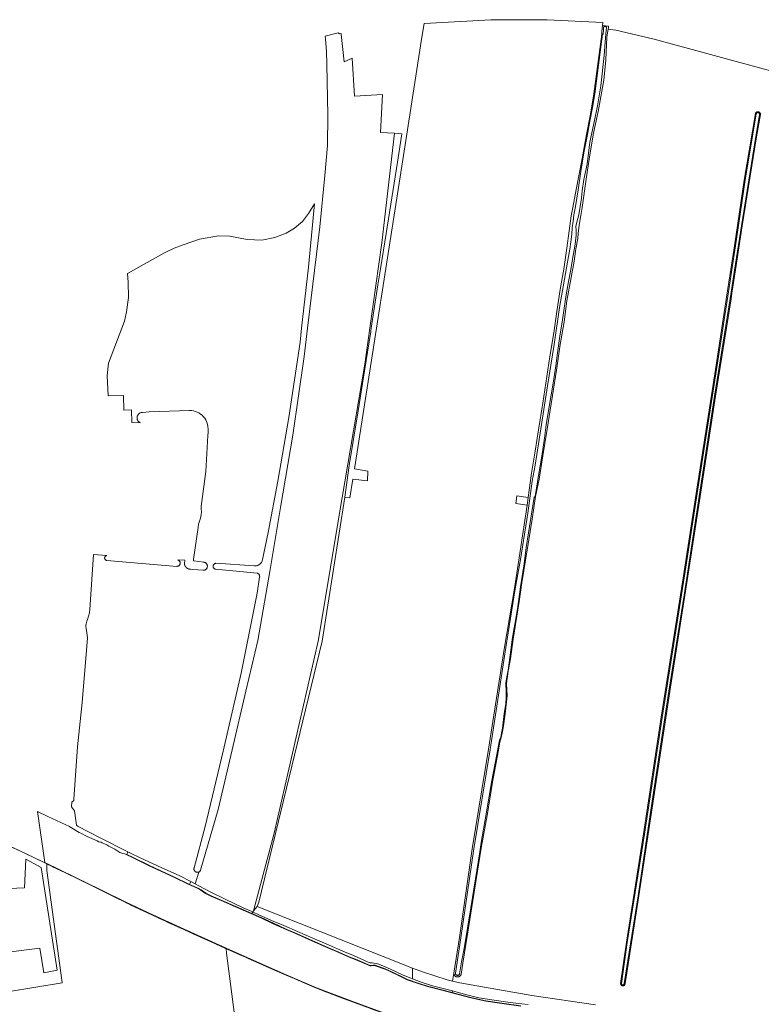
# Model space of a CAD drawing. Header units: metres. Extents: x 125158 to 132124, y 450612 to 454469.
# Tile 54 of 173: x 125792 to 126185, y 451642 to 452163. Entities that reach past the tile are written whole.
import ezdxf

# ---------------------------------------------------------------- set-up
doc = ezdxf.new("R2010")
doc.units = ezdxf.units.M
doc.linetypes.add('IE-TERREINAFSCHEIDING', pattern=[10, 8, -2])
for name, color, linetype, lineweight in [('B-XX-IE-TERREINAFSCHEIDING-G', 8, 'IE-TERREINAFSCHEIDING', 18), ('B-XX-IE-TERREINAFSCHEIDING-GV', 8, 'Continuous', 18), ('B-XX-OG-TERREIN_CULTUURSCHEIDING-GV', 8, 'Continuous', 18), ('B-XX-OG-WATER-GV', 8, 'Continuous', 18), ('B-XX-OG-WATER_SLOOT-GV', 8, 'Continuous', 18)]:
    doc.layers.add(name, color=color, linetype=linetype, lineweight=lineweight)

msp = doc.modelspace()

# ---------------------------------------------------------------- linework, layer by layer
at = {"layer": 'B-XX-IE-TERREINAFSCHEIDING-G'}
msp.add_lwpolyline([(125985.07, 451637.25), (125963.79, 451645.11), (125949.06, 451650.66), (125939.34, 451654.87), (125933.05, 451657.59), (125928.13, 451659.76), (125920.26, 451663.22), (125911.56, 451667.1), (125907.01, 451669.1), (125906.22, 451669.45), (125900.66, 451671.98), (125893.74, 451675.13), (125886.16, 451678.49), (125876.98, 451682.57), (125862.31, 451689.29), (125857.75, 451691.46), (125848.14, 451696.03), (125842.04, 451699.04), (125834.5, 451702.78), (125829.55, 451705.2), (125816.19, 451711.72), (125805.23, 451717.01), (125795.12, 451721.92), (125783.73, 451727.25)], dxfattribs=at)
at = {"layer": 'B-XX-IE-TERREINAFSCHEIDING-GV'}
for points in [[(126057.35, 451641.43), (126047.27, 451642.8), (126038.77, 451644.09), (126030.86, 451645.74), (126024.11, 451647.57), (126020.95, 451648.38), (126015.49, 451649.77), (126007.95, 451651.75), (126003.5, 451653.18), (125997.25, 451655.37), (125994.06, 451656.82), (125987.14, 451660.27), (125985.46, 451660.96), (125980.16, 451662.82), (125979.21, 451662.84), (125978.09, 451662.77), (125977.54, 451662.77), (125969.69, 451666.01), (125966.49, 451667.23), (125960.95, 451669.8), (125953.96, 451672.78), (125946.77, 451675.98), (125937.73, 451680.07), (125933.08, 451682), (125926.3, 451685.04), (125919.79, 451688.06), (125914.96, 451690.18), (125906.38, 451693.95), (125898.69, 451697.38), (125893.31, 451699.52), (125890.46, 451701.03), (125887.97, 451702.76), (125886.87, 451703.44), (125881.8, 451705.64), (125881.17, 451705.92), (125874, 451709.4), (125866.71, 451712.84), (125860.32, 451715.9), (125851.72, 451720.14), (125848.77, 451721.54), (125848.69, 451721.36), (125851.64, 451719.96), (125860.24, 451715.72), (125866.63, 451712.66), (125873.91, 451709.22), (125881.09, 451705.73), (125886.78, 451703.26), (125887.86, 451702.59), (125890.36, 451700.85), (125893.22, 451699.34), (125898.62, 451697.19), (125906.29, 451693.77), (125919.71, 451687.88), (125926.22, 451684.86), (125933.01, 451681.81), (125937.65, 451679.89), (125946.68, 451675.8), (125953.88, 451672.6), (125960.87, 451669.62), (125966.42, 451667.05), (125969.61, 451665.83), (125977.5, 451662.57), (125978.1, 451662.57), (125979.21, 451662.64), (125980.12, 451662.62), (125985.39, 451660.77), (125987.06, 451660.09), (125993.98, 451656.64), (125997.18, 451655.18), (126003.43, 451652.99), (126007.9, 451651.56), (126015.44, 451649.58), (126024.06, 451647.38), (126030.82, 451645.55), (126038.73, 451643.89), (126047.24, 451642.6), (126057.32, 451641.23)], [(125985.12, 451637.46), (125967.9, 451643.79), (125949.12, 451650.88), (125933.12, 451657.8), (125920.36, 451663.42), (125904.82, 451670.32), (125893.82, 451675.32), (125877.05, 451682.78), (125862.39, 451689.49), (125848.22, 451696.23), (125834.53, 451703), (125821.17, 451709.54), (125805.31, 451717.18), (125805.23, 451717.01), (125806.32, 451716.49), (125816.19, 451711.72), (125829.55, 451705.2), (125834.5, 451702.78), (125842.04, 451699.04), (125848.14, 451696.03), (125857.75, 451691.46), (125862.31, 451689.29), (125876.98, 451682.57), (125886.16, 451678.49), (125893.74, 451675.13), (125900.66, 451671.98), (125901.25, 451671.71), (125906.22, 451669.45), (125907.01, 451669.1), (125911.56, 451667.1), (125920.26, 451663.22), (125928.13, 451659.76), (125933.05, 451657.59), (125939.34, 451654.87), (125949.06, 451650.66), (125963.79, 451645.11), (125985.07, 451637.25)]]:
    msp.add_lwpolyline(points, dxfattribs=at)
at = {"layer": 'B-XX-OG-TERREIN_CULTUURSCHEIDING-GV'}
for points in [[(126100.73, 452161.95), (126071.2, 452163.37), (126041.43, 452163.37), (126006.34, 452161.38), (126006.1, 452161.36), (126004.91, 452154.07), (125996.91, 452102.77), (125969.27, 451925.71), (125976.32, 451924.41), (125976.17, 451919.32), (125968.4, 451920.15), (125966.86, 451910.26), (125964.05, 451910.61), (125952.18, 451834.34), (125918.52, 451696.32), (125917.62, 451693.93), (125984.39, 451667.48), (126000, 451661.26), (126005.25, 451659.29), (126018.38, 451655.16), (126021.08, 451654.46), (126021.79, 451658.71), (126024.76, 451677.48), (126031.62, 451724.52), (126040.22, 451777.17), (126048.58, 451831.27), (126053.91, 451862.21), (126060.7, 451906.4), (126060.7, 451906.41), (126054.69, 451907.29), (126055.15, 451911.3), (126061.25, 451910.46), (126062.99, 451923.32), (126064.94, 451934.94), (126066.75, 451946.29), (126069.01, 451960.39), (126071.05, 451974.46), (126072.74, 451985.1), (126074.7, 451997.67), (126076.38, 452008.87), (126078.15, 452020.56), (126080.1, 452031.4), (126081.71, 452042.4), (126082.95, 452051.56), (126084.02, 452059.57), (126084.89, 452063.89), (126086.67, 452073.49), (126089.42, 452088.04), (126092.14, 452102.59), (126094.12, 452113.38), (126096, 452124.18), (126099.82, 452153.06), (126099.99, 452154.16), (126100.42, 452159.17), (126100.54, 452160.1)], [(125961.38, 452155.82), (125960.57, 452156.34), (125953.73, 452154.59), (125953.83, 452153.15), (125954.33, 452146.42), (125954.67, 452139.83), (125955.2, 452112.9), (125954.88, 452096.85), (125953.58, 452080.86), (125950.93, 452053.78), (125946.32, 452016.06), (125944.41, 452000), (125942.63, 451985.04), (125936.67, 451943.48), (125930.13, 451905.16), (125924.43, 451871.21), (125918.01, 451834.75), (125911.67, 451807.92), (125904.39, 451776.8), (125897, 451745.3), (125887.76, 451713.11), (125887.63, 451712.9), (125887.53, 451712.75), (125887.4, 451712.61), (125887.27, 451712.49), (125887.12, 451712.38), (125886.96, 451712.29), (125886.8, 451712.21), (125886.76, 451712.2), (125884.93, 451705.94), (125886.81, 451704.93), (125892.9, 451701.69), (125900.69, 451697.79), (125910.26, 451693.19), (125915.33, 451691.13), (125915.59, 451691.01), (125915.77, 451691.69), (125926.64, 451732.78), (125949.98, 451834.32), (125962.78, 451910.45), (125974.65, 451980.94), (125977.35, 452000), (125983.76, 452045.27), (125990.35, 452103.22), (125982.98, 452103.58), (125984.02, 452123.8), (125969.22, 452122.84), (125968.03, 452143.01), (125963.8, 452141.01), (125962.21, 452155.7), (125962.2, 452155.99)], [(126182.77, 452114.67), (126182.9, 452114.67), (126183.04, 452114.66), (126183.17, 452114.64), (126183.29, 452114.6), (126183.42, 452114.55), (126183.53, 452114.48), (126183.64, 452114.41), (126183.75, 452114.33), (126183.84, 452114.23), (126183.93, 452114.13), (126184, 452114.02), (126184.06, 452113.9), (126184.11, 452113.78), (126184.15, 452113.65), (126184.18, 452113.52), (126184.19, 452113.39), (126184.19, 452113.26), (126184.17, 452113.1), (126182.14, 452101.38), (126174.54, 452054.18), (126171.01, 452031.04), (126169.11, 452018.6), (126168.66, 452015.66), (126160.36, 451964.08), (126151.86, 451908.68), (126144.23, 451858.6), (126136.22, 451807.8), (126126.77, 451746.15), (126119.83, 451699.51), (126112.48, 451653.11), (126112.47, 451652.97), (126112.42, 451652.77), (126112.35, 451652.58), (126112.25, 451652.43), (126112.14, 451652.3), (126112.01, 451652.19), (126111.86, 451652.1), (126111.62, 451652.01), (126111.39, 451651.97), (126111.19, 451651.97), (126110.93, 451652.03), (126110.79, 451652.08), (126110.65, 451652.18), (126110.51, 451652.28), (126110.4, 451652.42), (126110.28, 451652.61), (126110.21, 451652.77), (126110.18, 451652.92), (126110.16, 451653.18), (126113.21, 451675.03), (126122.3, 451732.39), (126131.69, 451794.11), (126143.42, 451869.05), (126150.49, 451914.89), (126160.4, 451978.27), (126167, 452021.04), (126168.55, 452031.08), (126170.49, 452043.65), (126175.6, 452078.44), (126181.56, 452113.72), (126181.62, 452113.9), (126181.68, 452114.01), (126181.75, 452114.12), (126181.84, 452114.23), (126181.93, 452114.32), (126182.03, 452114.41), (126182.14, 452114.48), (126182.26, 452114.54), (126182.38, 452114.59), (126182.51, 452114.63), (126182.64, 452114.66)], [(125994.33, 452102.94), (125990.35, 452103.22), (125983.76, 452045.27), (125977.35, 452000), (125974.65, 451980.94), (125962.78, 451910.45), (125949.98, 451834.32), (125926.64, 451732.78), (125915.77, 451691.69), (125917.62, 451693.93), (125918.52, 451696.32), (125952.18, 451834.34), (125964.05, 451910.61), (125966.45, 451927.46), (125971.24, 451956.4), (125974.49, 451977.44), (125977.83, 451998.39), (125978.02, 452000), (125981.65, 452023.1), (125983.04, 452031.43), (125986, 452050.19), (125991.93, 452087.88)], [(125944.81, 452032.35), (125948.15, 452065.88), (125944.82, 452060.77), (125941.64, 452056.56), (125937.53, 452052.97), (125933.01, 452050.3), (125927.06, 452048.14), (125920.18, 452046.71), (125912.48, 452047.02), (125903.24, 452048.86), (125897.29, 452048.97), (125887.12, 452047.22), (125878.45, 452044.27), (125873.7, 452042.42), (125868.21, 452039.8), (125848.99, 452029.05), (125849.48, 452024.37), (125849.53, 452016.37), (125848.6, 452008.65), (125847.41, 452003.76), (125845.99, 452000), (125838.93, 451981.47), (125838.29, 451975.05), (125838.86, 451964.33), (125846.99, 451964.41), (125847.15, 451956.6), (125851.17, 451956.88), (125851.38, 451950.11), (125855.9, 451949.97), (125855.64, 451950.09), (125855.4, 451950.24), (125855.17, 451950.4), (125854.95, 451950.59), (125854.76, 451950.8), (125854.59, 451951.03), (125854.45, 451951.28), (125854.33, 451951.54), (125854.23, 451951.8), (125854.16, 451952.08), (125854.12, 451952.36), (125854.11, 451952.65), (125854.13, 451952.93), (125854.17, 451953.21), (125854.24, 451953.49), (125854.34, 451953.75), (125854.47, 451954.01), (125854.62, 451954.25), (125854.79, 451954.48), (125854.99, 451954.68), (125855.2, 451954.87), (125855.43, 451955.04), (125855.68, 451955.18), (125855.94, 451955.29), (125856.21, 451955.38), (125856.49, 451955.44), (125856.77, 451955.48), (125856.97, 451955.48), (125860.59, 451955.83), (125881.87, 451956.5), (125882.9, 451956.45), (125883.94, 451956.29), (125884.95, 451956.03), (125885.93, 451955.66), (125886.87, 451955.19), (125887.75, 451954.62), (125888.57, 451953.96), (125889.31, 451953.23), (125889.98, 451952.42), (125890.59, 451951.48), (125891.17, 451949.83), (125891.55, 451948.19), (125891.76, 451946.52), (125891.79, 451944.84), (125891.64, 451943.23), (125890.49, 451924.17), (125888.13, 451905.69), (125888.12, 451904.45), (125888.26, 451903.07), (125888.11, 451901.24), (125887.74, 451899.48), (125887.19, 451897.85), (125886.71, 451896.25), (125886.46, 451894.59), (125883.99, 451877.74), (125883.96, 451877.59), (125883.95, 451877.47), (125883.97, 451877.32), (125884.02, 451877.17), (125884.07, 451877.06), (125884.15, 451876.97), (125884.24, 451876.89), (125889.53, 451876.16), (125889.72, 451876.12), (125889.93, 451876.06), (125890.13, 451875.98), (125890.32, 451875.87), (125890.5, 451875.75), (125890.66, 451875.61), (125890.82, 451875.46), (125890.95, 451875.29), (125891.07, 451875.11), (125891.17, 451874.92), (125891.24, 451874.72), (125891.3, 451874.51), (125891.34, 451874.29), (125891.35, 451874.08), (125891.34, 451873.86), (125891.31, 451873.65), (125891.26, 451873.44), (125891.19, 451873.23), (125891.1, 451873.04), (125890.99, 451872.85), (125890.86, 451872.68), (125890.71, 451872.52), (125890.55, 451872.38), (125890.37, 451872.25), (125890.19, 451872.15), (125889.99, 451872.06), (125889.79, 451871.99), (125889.57, 451871.94), (125889.36, 451871.92), (125889.14, 451871.91), (125883.4, 451872.42), (125882.34, 451872.51), (125882.09, 451872.52), (125881.76, 451872.57), (125881.45, 451872.64), (125881.14, 451872.75), (125880.85, 451872.89), (125880.57, 451873.06), (125880.31, 451873.26), (125880.07, 451873.48), (125879.85, 451873.73), (125879.66, 451873.99), (125879.5, 451874.27), (125879.37, 451874.57), (125879.27, 451874.88), (125879.19, 451875.2), (125879.15, 451875.58), (125879.33, 451877.23), (125875.65, 451877.37), (125875.82, 451877.33), (125875.97, 451877.26), (125876.12, 451877.18), (125876.27, 451877.09), (125876.4, 451876.98), (125876.52, 451876.86), (125876.62, 451876.72), (125876.72, 451876.58), (125876.8, 451876.43), (125876.86, 451876.27), (125876.91, 451876.11), (125876.94, 451875.94), (125876.95, 451875.77), (125876.95, 451875.6), (125876.93, 451875.43), (125876.9, 451875.27), (125876.84, 451875.11), (125876.77, 451874.95), (125876.69, 451874.8), (125876.59, 451874.66), (125876.48, 451874.53), (125876.36, 451874.42), (125876.22, 451874.31), (125876.08, 451874.22), (125875.93, 451874.15), (125875.77, 451874.09), (125875.6, 451874.04), (125875.43, 451874.02), (125875.26, 451874.01), (125875.11, 451874.01), (125838.15, 451877.12), (125837.97, 451877.14), (125837.85, 451877.17), (125837.72, 451877.22), (125837.61, 451877.28), (125837.5, 451877.35), (125837.39, 451877.43), (125837.3, 451877.52), (125837.22, 451877.62), (125837.14, 451877.73), (125837.08, 451877.84), (125837.03, 451877.96), (125836.99, 451878.08), (125836.96, 451878.21), (125836.95, 451878.34), (125836.95, 451878.47), (125836.96, 451878.6), (125836.98, 451878.73), (125837.02, 451878.86), (125837.07, 451878.98), (125837.14, 451879.09), (125837.21, 451879.2), (125837.29, 451879.3), (125837.39, 451879.39), (125837.49, 451879.47), (125837.6, 451879.54), (125837.72, 451879.6), (125837.84, 451879.65), (125837.96, 451879.68), (125838.09, 451879.71), (125831.08, 451880.32), (125829.05, 451851.14), (125828.85, 451849.35), (125828.46, 451847.57), (125827.89, 451845.83), (125827.51, 451845.04), (125827.26, 451844.31), (125827.09, 451843.55), (125827, 451842.78), (125827, 451842), (125827.09, 451841.2), (125827.49, 451838.74), (125827.82, 451836.17), (125827.55, 451831.82), (125824.97, 451801.98), (125822.63, 451778.39), (125820.71, 451750.84), (125820.72, 451750.7), (125820.71, 451750.56), (125820.69, 451750.42), (125820.66, 451750.29), (125820.61, 451750.16), (125820.55, 451750.03), (125820.47, 451749.91), (125820.39, 451749.8), (125820.29, 451749.71), (125820.18, 451749.62), (125820.07, 451749.54), (125819.94, 451749.47), (125819.82, 451749.42), (125819.68, 451749.38), (125819.63, 451749.37), (125819.35, 451746.7), (125820.92, 451744.58), (125822.11, 451737.08), (125822.85, 451736.34), (125834.59, 451730.32), (125849.25, 451722.91), (125851.73, 451721.71), (125860.76, 451717.36), (125868.84, 451713.65), (125876.39, 451710.28), (125882.66, 451707.15), (125884.93, 451705.94), (125886.76, 451712.2), (125886.63, 451712.15), (125886.45, 451712.1), (125886.27, 451712.07), (125886.08, 451712.06), (125885.9, 451712.07), (125885.72, 451712.1), (125885.54, 451712.14), (125885.37, 451712.21), (125885.2, 451712.29), (125885.04, 451712.38), (125884.9, 451712.49), (125884.76, 451712.61), (125884.64, 451712.75), (125884.53, 451712.9), (125884.44, 451713.05), (125884.36, 451713.22), (125884.3, 451713.39), (125884.25, 451713.57), (125884.23, 451713.75), (125884.22, 451713.94), (125884.23, 451714.12), (125884.26, 451714.3), (125884.3, 451714.45), (125890.2, 451736.37), (125899.72, 451776.14), (125909.27, 451817.46), (125917.62, 451859.73), (125919.03, 451868.34), (125919.04, 451868.55), (125919.03, 451868.75), (125919, 451868.95), (125918.95, 451869.14), (125918.88, 451869.33), (125918.79, 451869.51), (125918.69, 451869.68), (125918.56, 451869.84), (125918.42, 451869.99), (125918.27, 451870.12), (125918.1, 451870.23), (125917.92, 451870.32), (125917.8, 451870.37), (125895.43, 451872.54), (125895.21, 451872.65), (125895.07, 451872.73), (125894.94, 451872.83), (125894.83, 451872.94), (125894.72, 451873.06), (125894.63, 451873.19), (125894.55, 451873.33), (125894.49, 451873.47), (125894.44, 451873.63), (125894.4, 451873.78), (125894.38, 451873.94), (125894.38, 451874.1), (125894.4, 451874.26), (125894.43, 451874.42), (125894.47, 451874.57), (125894.54, 451874.72), (125894.61, 451874.86), (125894.7, 451874.99), (125894.8, 451875.11), (125894.92, 451875.22), (125895.04, 451875.32), (125895.18, 451875.41), (125895.32, 451875.48), (125895.47, 451875.54), (125895.62, 451875.58), (125895.83, 451875.61), (125916.04, 451874.3), (125916.49, 451874.26), (125916.89, 451874.27), (125917.3, 451874.32), (125917.7, 451874.41), (125918.08, 451874.54), (125918.46, 451874.71), (125918.81, 451874.92), (125919.14, 451875.16), (125919.44, 451875.43), (125919.71, 451875.74), (125919.95, 451876.06), (125920.16, 451876.42), (125920.31, 451876.75), (125923.51, 451891.86), (125928.71, 451919.15), (125934.51, 451952.82), (125940.39, 451992.73), (125941.2, 452000)], [(125803.29, 451714.65), (125795.23, 451719), (125794.58, 451703.83), (125782.27, 451703.3), (125783.6, 451691.79), (125785.85, 451669.83), (125802.65, 451671.82), (125804.76, 451658.85), (125811.77, 451660.17)], [(125794.58, 451703.83), (125795.23, 451719), (125803.29, 451714.65), (125811.77, 451660.17), (125804.76, 451658.85), (125802.65, 451671.82), (125785.85, 451669.83), (125783.6, 451691.79), (125782.27, 451703.3)], [(125882.66, 451707.15), (125876.39, 451710.28), (125868.84, 451713.65), (125860.76, 451717.36), (125851.73, 451721.71), (125849.25, 451722.91), (125848.77, 451721.54), (125851.72, 451720.14), (125860.32, 451715.9), (125866.71, 451712.84), (125874, 451709.4), (125881.17, 451705.92), (125881.8, 451705.64)], [(125882.66, 451707.15), (125881.8, 451705.64), (125886.87, 451703.44), (125887.97, 451702.76), (125890.46, 451701.03), (125893.31, 451699.52), (125898.69, 451697.38), (125906.38, 451693.95), (125914.96, 451690.18), (125915.33, 451691.13), (125910.26, 451693.19), (125900.69, 451697.79), (125892.9, 451701.69), (125886.81, 451704.93), (125884.93, 451705.94)], [(125984.39, 451667.48), (125917.62, 451693.93), (125915.77, 451691.69), (125915.59, 451691.01), (125918.64, 451689.51), (125925.27, 451686.6), (125931.79, 451683.87), (125939.05, 451680.7), (125947.14, 451677.22), (125955.79, 451673.53), (125963.1, 451670.34), (125968.72, 451668), (125976.48, 451664.41), (125977.54, 451664.14), (125978.55, 451664.11), (125980.74, 451663.72), (125982.16, 451663.36), (125988.24, 451660.81), (125995.09, 451657.56), (125998.21, 451656.3), (126000, 451655.61), (126000, 451656.18), (126000, 451661.26)], [(125968.72, 451668), (125963.1, 451670.34), (125955.79, 451673.53), (125947.14, 451677.22), (125939.05, 451680.7), (125931.79, 451683.87), (125925.27, 451686.6), (125918.64, 451689.51), (125915.59, 451691.01), (125915.33, 451691.13), (125914.96, 451690.18), (125919.79, 451688.06), (125926.3, 451685.04), (125933.08, 451682), (125937.73, 451680.07), (125946.77, 451675.98), (125953.96, 451672.78), (125960.95, 451669.8), (125966.49, 451667.23), (125969.69, 451666.01), (125977.54, 451662.77), (125978.09, 451662.77), (125979.21, 451662.84), (125980.16, 451662.82), (125985.46, 451660.96), (125987.14, 451660.27), (125994.06, 451656.82), (125997.25, 451655.37), (126003.5, 451653.18), (126007.95, 451651.75), (126015.49, 451649.77), (126020.95, 451648.38), (126021.21, 451649.33), (126010.49, 451651.94), (126004.51, 451653.89), (126000, 451655.61), (125998.21, 451656.3), (125995.09, 451657.56), (125988.24, 451660.81), (125982.16, 451663.36), (125980.74, 451663.72), (125978.55, 451664.11), (125977.54, 451664.14), (125976.48, 451664.41)]]:
    msp.add_lwpolyline(points, close=True, dxfattribs=at)
for points in [[(126189.46, 452136.21), (126127.84, 452153.06), (126107.67, 452157.79), (126103.62, 452158.4), (126103.07, 452155.34), (126102.91, 452154.05), (126102.38, 452142.15), (126101.18, 452131.34), (126098.24, 452114.84), (126095.81, 452103.38), (126093.74, 452090.83), (126091.97, 452079.04), (126089.86, 452064.02), (126089.04, 452059.69), (126088.18, 452054.55), (126087.66, 452050.15), (126087.53, 452047.62), (126086.46, 452042.12), (126085.64, 452035.46), (126084.02, 452026.97), (126081.67, 452014.55), (126080.28, 452003.41), (126078.12, 451991.37), (126076.2, 451977.78), (126071.21, 451946.66), (126069.05, 451932.55), (126067.05, 451920.18), (126065.16, 451911.01), (126063.24, 451898.95), (126057.87, 451865.31), (126056.46, 451855.4), (126055.22, 451847.67), (126053.18, 451835.41), (126051.87, 451825.02), (126050.57, 451818.53), (126049.71, 451811.98), (126050.07, 451805.43), (126049.76, 451802.25), (126049.03, 451795.89), (126048.19, 451789.57), (126047.64, 451786.65), (126046.94, 451783.41), (126046.21, 451780.94), (126045.4, 451775.85), (126042.38, 451759.68), (126039.4, 451742.15), (126036.51, 451725.9), (126034.91, 451715.93), (126029.07, 451679.33), (126026.57, 451663.97), (126025.75, 451658.18), (126025.68, 451657.97), (126025.6, 451657.79), (126025.51, 451657.61), (126025.39, 451657.44), (126025.27, 451657.29), (126025.12, 451657.15), (126024.97, 451657.03), (126024.8, 451656.92), (126024.62, 451656.83), (126024.43, 451656.75), (126024.24, 451656.7), (126024.04, 451656.66), (126023.84, 451656.65), (126023.64, 451656.66), (126023.45, 451656.68), (126023.25, 451656.73), (126023.06, 451656.79), (126022.88, 451656.87), (126022.71, 451656.97), (126022.54, 451657.09), (126022.39, 451657.22), (126022.26, 451657.37), (126022.14, 451657.53), (126022.03, 451657.7), (126021.95, 451657.88), (126021.88, 451658.07), (126021.83, 451658.26), (126021.8, 451658.46), (126021.79, 451658.71), (126021.08, 451654.46), (126024.96, 451653.46), (126063.12, 451646.89), (126096.92, 451641.86)], [(125771.34, 451646.47), (125814.45, 451653.53), (125814.27, 451654.96), (125806.39, 451712.98), (125806.32, 451716.49), (125805.23, 451717.01), (125795.12, 451721.92), (125783.73, 451727.25)], [(125911.29, 451593.17), (125901.43, 451669.16), (125901.25, 451671.71), (125900.66, 451671.98), (125893.74, 451675.13), (125886.16, 451678.49), (125876.98, 451682.57), (125862.31, 451689.29), (125857.75, 451691.46), (125848.14, 451696.03), (125842.04, 451699.04), (125834.5, 451702.78), (125829.55, 451705.2), (125816.19, 451711.72), (125806.32, 451716.49), (125806.39, 451712.98), (125814.27, 451654.96), (125814.45, 451653.53), (125771.34, 451646.47)], [(125985.07, 451637.25), (125963.79, 451645.11), (125949.06, 451650.66), (125939.34, 451654.87), (125933.05, 451657.59), (125928.13, 451659.76), (125920.26, 451663.22), (125911.56, 451667.1), (125907.01, 451669.1), (125906.22, 451669.45), (125901.25, 451671.71), (125901.43, 451669.16), (125911.29, 451593.17)], [(126096.92, 451641.86), (126063.12, 451646.89), (126024.96, 451653.46), (126021.08, 451654.46), (126018.38, 451655.16), (126005.25, 451659.29), (126000, 451661.26), (126000, 451656.18), (126000, 451655.61), (126004.51, 451653.89), (126010.49, 451651.94), (126021.21, 451649.33), (126023.63, 451648.69), (126029.46, 451647.01), (126035.12, 451645.67), (126043.19, 451644.34), (126050.51, 451643.32), (126056.13, 451642.56), (126057.76, 451642.46), (126061.13, 451642.11)]]:
    msp.add_lwpolyline(points, dxfattribs=at)
at = {"layer": 'B-XX-OG-WATER-GV'}
for points in [[(126102.45, 452159.64), (126102.04, 452159.81), (126101.69, 452159.78), (126101.42, 452159.69), (126101.16, 452159.3), (126101.09, 452158.77), (126101.02, 452157.08), (126100.98, 452156.47), (126100.83, 452155.85), (126100.62, 452155.37), (126100.41, 452154.84), (126100.4, 452153.96), (126100.27, 452153), (126096.44, 452124.11), (126095.2, 452116.9), (126093.91, 452109.7), (126092.58, 452102.51), (126090.72, 452092.82), (126089.06, 452083.09), (126087.6, 452073.33), (126087.05, 452068.92), (126086.33, 452064.52), (126085.44, 452060.16), (126084.96, 452056.72), (126084.56, 452053.27), (126084.24, 452049.81), (126083.74, 452045.84), (126083.21, 452041.88), (126082.63, 452037.93), (126077.85, 452010.98), (126074.93, 451991.51), (126071.45, 451969.55), (126067.88, 451946.75), (126064.86, 451927.63), (126063.26, 451919.03), (126060.94, 451902.08), (126057.14, 451877.66), (126054.35, 451862.13), (126049.41, 451831.13), (126041.05, 451777.03), (126032.45, 451724.39), (126025.59, 451677.35), (126022.64, 451658.61), (126022.66, 451658.41), (126022.71, 451658.26), (126022.77, 451658.12), (126022.88, 451657.95), (126023.02, 451657.8), (126023.18, 451657.68), (126023.36, 451657.58), (126023.55, 451657.52), (126023.75, 451657.5), (126023.9, 451657.5), (126024.06, 451657.52), (126024.2, 451657.57), (126024.35, 451657.63), (126024.51, 451657.74), (126024.66, 451657.88), (126024.75, 451658), (126024.83, 451658.14), (126024.91, 451658.32), (126025.81, 451664.68), (126027.31, 451671.69), (126030.88, 451693.31), (126035.55, 451722.84), (126036.36, 451727.9), (126038.97, 451742.96), (126042.02, 451760.72), (126044.5, 451773.48), (126045.44, 451779.11), (126045.78, 451781.22), (126046.07, 451782.01), (126046.69, 451783.65), (126047.11, 451785.76), (126047.58, 451788.4), (126048.57, 451796.15), (126049.33, 451801.41), (126049.54, 451804.57), (126049.59, 451805.93), (126049.54, 451808.61), (126049.38, 451810.81), (126049.4, 451812.34), (126049.88, 451815.45), (126050.53, 451819.13), (126052.8, 451835.04), (126053.48, 451839.45), (126054.91, 451847.35), (126055.72, 451852.75), (126056.68, 451859.3), (126057.1, 451863.24), (126059.06, 451875.4), (126060.09, 451884.01), (126064.32, 451910.58), (126064.51, 451910.77), (126064.7, 451910.82), (126064.88, 451910.91), (126066.66, 451922.08), (126068.39, 451932.34), (126069.78, 451941.89), (126070.8, 451948.92), (126072.26, 451958.57), (126074.41, 451970.93), (126075.77, 451980.07), (126076.74, 451987), (126078.21, 451997.09), (126079.13, 452003.18), (126079.84, 452008.2), (126081.06, 452016.7), (126082.6, 452024.81), (126083.61, 452030.31), (126084.98, 452038.56), (126086.01, 452044.58), (126086.49, 452047.8), (126086.53, 452049.25), (126086.6, 452051.95), (126086.52, 452053.9), (126086.96, 452056.15), (126088.06, 452059.99), (126089.5, 452068.97), (126089.76, 452072.74), (126090.69, 452078.85), (126092.35, 452086.86), (126093.85, 452098.46), (126096.27, 452109.97), (126097.94, 452117.69), (126099.7, 452128.31), (126101.46, 452144.48), (126102.09, 452153.77), (126102.41, 452157.66), (126102.65, 452158.82), (126102.63, 452159.33)], [(126183.04, 452114.18), (126182.89, 452114.2), (126182.74, 452114.2), (126182.59, 452114.16), (126182.45, 452114.11), (126182.27, 452113.99), (126182.15, 452113.86), (126182.05, 452113.68), (126181.99, 452113.52), (126176.06, 452078.36), (126170.96, 452043.58), (126169.02, 452031), (126167.22, 452019.35), (126160.87, 451978.2), (126150.96, 451914.82), (126143.89, 451868.98), (126132.16, 451794.04), (126122.77, 451732.31), (126113.68, 451674.96), (126110.63, 451653.13), (126110.65, 451652.98), (126110.69, 451652.86), (126110.78, 451652.71), (126110.91, 451652.59), (126111.03, 451652.52), (126111.15, 451652.47), (126111.31, 451652.44), (126111.47, 451652.46), (126111.65, 451652.52), (126111.78, 451652.62), (126111.86, 451652.72), (126111.94, 451652.84), (126111.99, 451652.96), (126112, 451653.11), (126119.36, 451699.58), (126126.3, 451746.22), (126135.76, 451807.87), (126143.76, 451858.67), (126151.39, 451908.75), (126159.89, 451964.15), (126168.19, 452015.74), (126168.71, 452019.13), (126170.5, 452030.84), (126174.08, 452054.25), (126181.67, 452101.46), (126183.71, 452113.2), (126183.72, 452113.36), (126183.7, 452113.51), (126183.66, 452113.66), (126183.58, 452113.79), (126183.5, 452113.91), (126183.33, 452114.06), (126183.19, 452114.14)]]:
    msp.add_lwpolyline(points, close=True, dxfattribs=at)
msp.add_lwpolyline([(126057.32, 451641.23), (126047.24, 451642.6), (126038.73, 451643.89), (126030.82, 451645.55), (126024.06, 451647.38), (126015.44, 451649.58), (126007.9, 451651.56), (126003.43, 451652.99), (125997.18, 451655.18), (125993.98, 451656.64), (125987.06, 451660.09), (125985.39, 451660.77), (125980.12, 451662.62), (125979.21, 451662.64), (125978.1, 451662.57), (125977.5, 451662.57), (125969.61, 451665.83), (125966.42, 451667.05), (125960.87, 451669.62), (125953.88, 451672.6), (125946.68, 451675.8), (125937.65, 451679.89), (125933.01, 451681.81), (125926.22, 451684.86), (125919.71, 451687.88), (125906.29, 451693.77), (125898.62, 451697.19), (125893.22, 451699.34), (125890.36, 451700.85), (125887.86, 451702.59), (125886.78, 451703.26), (125881.09, 451705.73), (125873.91, 451709.22), (125866.63, 451712.66), (125860.24, 451715.72), (125851.64, 451719.96), (125848.69, 451721.36), (125847.56, 451721.78), (125846.47, 451721.96), (125846.11, 451722.1), (125844.95, 451722.6), (125842.31, 451724.25), (125839.13, 451725.91), (125838.02, 451726.53), (125835.72, 451727.72), (125835.17, 451728.01), (125834.8, 451728.05), (125833.8, 451728.26), (125833, 451728.63), (125827.74, 451730.99), (125824.31, 451732.75), (125823.44, 451733.18), (125818.59, 451736.14), (125818.37, 451736.37), (125806.94, 451741.57), (125801.35, 451744.24), (125805.31, 451717.18), (125821.17, 451709.54), (125834.53, 451703), (125848.22, 451696.23), (125862.39, 451689.49), (125877.05, 451682.78), (125893.82, 451675.32), (125904.82, 451670.32), (125920.36, 451663.42), (125933.12, 451657.8), (125949.12, 451650.88), (125967.9, 451643.79), (125985.12, 451637.46)], dxfattribs=at)
at = {"layer": 'B-XX-OG-WATER_SLOOT-GV'}
for points in [[(126103.52, 452159.95), (126100.78, 452160.26), (126100.54, 452160.1), (126100.42, 452159.17), (126099.99, 452154.16), (126099.82, 452153.06), (126096, 452124.18), (126094.12, 452113.38), (126092.14, 452102.59), (126089.42, 452088.04), (126086.67, 452073.49), (126084.89, 452063.89), (126084.02, 452059.57), (126082.95, 452051.56), (126081.71, 452042.4), (126080.1, 452031.4), (126078.15, 452020.56), (126076.38, 452008.87), (126074.7, 451997.67), (126072.74, 451985.1), (126071.05, 451974.46), (126069.01, 451960.39), (126066.75, 451946.29), (126064.94, 451934.94), (126062.99, 451923.32), (126061.25, 451910.46), (126060.7, 451906.41), (126060.7, 451906.4), (126053.91, 451862.21), (126048.58, 451831.27), (126040.22, 451777.17), (126031.62, 451724.52), (126024.76, 451677.48), (126021.79, 451658.71), (126021.8, 451658.46), (126021.83, 451658.26), (126021.88, 451658.07), (126021.95, 451657.88), (126022.03, 451657.7), (126022.14, 451657.53), (126022.26, 451657.37), (126022.39, 451657.22), (126022.54, 451657.09), (126022.71, 451656.97), (126022.88, 451656.87), (126023.06, 451656.79), (126023.25, 451656.73), (126023.45, 451656.68), (126023.64, 451656.66), (126023.84, 451656.65), (126024.04, 451656.66), (126024.24, 451656.7), (126024.43, 451656.75), (126024.62, 451656.83), (126024.8, 451656.92), (126024.97, 451657.03), (126025.12, 451657.15), (126025.27, 451657.29), (126025.39, 451657.44), (126025.51, 451657.61), (126025.6, 451657.79), (126025.68, 451657.97), (126025.75, 451658.18), (126026.57, 451663.97), (126029.07, 451679.33), (126034.91, 451715.93), (126036.51, 451725.9), (126039.4, 451742.15), (126042.38, 451759.68), (126045.4, 451775.85), (126046.21, 451780.94), (126046.94, 451783.41), (126047.64, 451786.65), (126048.19, 451789.57), (126049.03, 451795.89), (126049.76, 451802.25), (126050.07, 451805.43), (126049.71, 451811.98), (126050.57, 451818.53), (126051.87, 451825.02), (126053.18, 451835.41), (126055.22, 451847.67), (126056.46, 451855.4), (126057.87, 451865.31), (126063.24, 451898.95), (126065.16, 451911.01), (126067.05, 451920.18), (126069.05, 451932.55), (126071.21, 451946.66), (126076.2, 451977.78), (126078.12, 451991.37), (126080.28, 452003.41), (126081.67, 452014.55), (126084.02, 452026.97), (126085.64, 452035.46), (126086.46, 452042.12), (126087.53, 452047.62), (126087.66, 452050.15), (126088.18, 452054.55), (126089.04, 452059.69), (126089.86, 452064.02), (126091.97, 452079.04), (126093.74, 452090.83), (126095.81, 452103.38), (126098.24, 452114.84), (126101.18, 452131.34), (126102.38, 452142.15), (126102.91, 452154.05), (126103.07, 452155.34), (126103.62, 452158.4), (126103.72, 452158.94), (126103.79, 452159.69)], [(126101.69, 452159.78), (126102.04, 452159.81), (126102.45, 452159.64), (126102.63, 452159.33), (126102.65, 452158.82), (126102.41, 452157.66), (126102.09, 452153.77), (126101.46, 452144.48), (126099.7, 452128.31), (126097.94, 452117.69), (126096.27, 452109.97), (126093.85, 452098.46), (126092.35, 452086.86), (126090.69, 452078.85), (126089.76, 452072.74), (126089.5, 452068.97), (126088.06, 452059.99), (126086.96, 452056.15), (126086.52, 452053.9), (126086.6, 452051.95), (126086.53, 452049.25), (126086.49, 452047.8), (126086.01, 452044.58), (126084.98, 452038.56), (126083.61, 452030.31), (126082.6, 452024.81), (126081.06, 452016.7), (126079.84, 452008.2), (126079.13, 452003.18), (126078.21, 451997.09), (126076.74, 451987), (126075.77, 451980.07), (126074.41, 451970.93), (126072.26, 451958.57), (126070.8, 451948.92), (126069.78, 451941.89), (126068.39, 451932.34), (126066.66, 451922.08), (126064.88, 451910.91), (126064.7, 451910.82), (126064.51, 451910.77), (126064.32, 451910.58), (126060.09, 451884.01), (126059.06, 451875.4), (126057.1, 451863.24), (126056.68, 451859.3), (126055.72, 451852.75), (126054.91, 451847.35), (126053.48, 451839.45), (126052.8, 451835.04), (126050.53, 451819.13), (126049.88, 451815.45), (126049.4, 451812.34), (126049.38, 451810.81), (126049.54, 451808.61), (126049.59, 451805.93), (126049.54, 451804.57), (126049.33, 451801.41), (126048.57, 451796.15), (126047.58, 451788.4), (126047.11, 451785.76), (126046.69, 451783.65), (126046.07, 451782.01), (126045.78, 451781.22), (126045.44, 451779.11), (126044.5, 451773.48), (126042.02, 451760.72), (126038.97, 451742.96), (126036.36, 451727.9), (126035.55, 451722.84), (126030.88, 451693.31), (126027.31, 451671.69), (126025.81, 451664.68), (126024.91, 451658.32), (126024.83, 451658.14), (126024.75, 451658), (126024.66, 451657.88), (126024.51, 451657.74), (126024.35, 451657.63), (126024.2, 451657.57), (126024.06, 451657.52), (126023.9, 451657.5), (126023.75, 451657.5), (126023.55, 451657.52), (126023.36, 451657.58), (126023.18, 451657.68), (126023.02, 451657.8), (126022.88, 451657.95), (126022.77, 451658.12), (126022.71, 451658.26), (126022.66, 451658.41), (126022.64, 451658.61), (126025.59, 451677.35), (126032.45, 451724.39), (126041.05, 451777.03), (126049.41, 451831.13), (126054.35, 451862.13), (126057.14, 451877.66), (126060.94, 451902.08), (126063.26, 451919.03), (126064.86, 451927.63), (126067.88, 451946.75), (126071.45, 451969.55), (126074.93, 451991.51), (126077.85, 452010.98), (126082.63, 452037.93), (126083.21, 452041.88), (126083.74, 452045.84), (126084.24, 452049.81), (126084.56, 452053.27), (126084.96, 452056.72), (126085.44, 452060.16), (126086.33, 452064.52), (126087.05, 452068.92), (126087.6, 452073.33), (126089.06, 452083.09), (126090.72, 452092.82), (126092.58, 452102.51), (126093.91, 452109.7), (126095.2, 452116.9), (126096.44, 452124.11), (126100.27, 452153), (126100.4, 452153.96), (126100.41, 452154.84), (126100.62, 452155.37), (126100.83, 452155.85), (126100.98, 452156.47), (126101.02, 452157.08), (126101.09, 452158.77), (126101.16, 452159.3), (126101.42, 452159.69)], [(126183.04, 452114.66), (126182.9, 452114.67), (126182.77, 452114.67), (126182.64, 452114.66), (126182.51, 452114.63), (126182.38, 452114.59), (126182.26, 452114.54), (126182.14, 452114.48), (126182.03, 452114.41), (126181.93, 452114.32), (126181.84, 452114.23), (126181.75, 452114.12), (126181.68, 452114.01), (126181.62, 452113.9), (126181.56, 452113.72), (126175.6, 452078.44), (126170.49, 452043.65), (126168.55, 452031.08), (126167, 452021.04), (126160.4, 451978.27), (126150.49, 451914.89), (126143.42, 451869.05), (126131.69, 451794.11), (126122.3, 451732.39), (126113.21, 451675.03), (126110.16, 451653.18), (126110.18, 451652.92), (126110.21, 451652.77), (126110.28, 451652.61), (126110.4, 451652.42), (126110.51, 451652.28), (126110.65, 451652.18), (126110.79, 451652.08), (126110.93, 451652.03), (126111.19, 451651.97), (126111.39, 451651.97), (126111.62, 451652.01), (126111.86, 451652.1), (126112.01, 451652.19), (126112.14, 451652.3), (126112.25, 451652.43), (126112.35, 451652.58), (126112.42, 451652.77), (126112.47, 451652.97), (126112.48, 451653.11), (126119.83, 451699.51), (126126.77, 451746.15), (126136.22, 451807.8), (126144.23, 451858.6), (126151.86, 451908.68), (126160.36, 451964.08), (126168.66, 452015.66), (126169.11, 452018.6), (126171.01, 452031.04), (126174.54, 452054.18), (126182.14, 452101.38), (126184.17, 452113.1), (126184.19, 452113.26), (126184.19, 452113.39), (126184.18, 452113.52), (126184.15, 452113.65), (126184.11, 452113.78), (126184.06, 452113.9), (126184, 452114.02), (126183.93, 452114.13), (126183.84, 452114.23), (126183.75, 452114.33), (126183.64, 452114.41), (126183.53, 452114.48), (126183.42, 452114.55), (126183.29, 452114.6), (126183.17, 452114.64)], [(126182.74, 452114.2), (126182.89, 452114.2), (126183.04, 452114.18), (126183.19, 452114.14), (126183.33, 452114.06), (126183.5, 452113.91), (126183.58, 452113.79), (126183.66, 452113.66), (126183.7, 452113.51), (126183.72, 452113.36), (126183.71, 452113.2), (126181.67, 452101.46), (126174.08, 452054.25), (126170.5, 452030.84), (126168.71, 452019.13), (126168.19, 452015.74), (126159.89, 451964.15), (126151.39, 451908.75), (126143.76, 451858.67), (126135.76, 451807.87), (126126.3, 451746.22), (126119.36, 451699.58), (126112, 451653.11), (126111.99, 451652.96), (126111.94, 451652.84), (126111.86, 451652.72), (126111.78, 451652.62), (126111.65, 451652.52), (126111.47, 451652.46), (126111.31, 451652.44), (126111.15, 451652.47), (126111.03, 451652.52), (126110.91, 451652.59), (126110.78, 451652.71), (126110.69, 451652.86), (126110.65, 451652.98), (126110.63, 451653.13), (126113.68, 451674.96), (126122.77, 451732.31), (126132.16, 451794.04), (126143.89, 451868.98), (126150.96, 451914.82), (126160.87, 451978.2), (126167.22, 452019.35), (126169.02, 452031), (126170.96, 452043.58), (126176.06, 452078.36), (126181.99, 452113.52), (126182.05, 452113.68), (126182.15, 452113.86), (126182.27, 452113.99), (126182.45, 452114.11), (126182.59, 452114.16)]]:
    msp.add_lwpolyline(points, close=True, dxfattribs=at)
msp.add_lwpolyline([(126061.13, 451642.11), (126057.76, 451642.46), (126056.13, 451642.56), (126050.51, 451643.32), (126043.19, 451644.34), (126035.12, 451645.67), (126029.46, 451647.01), (126023.63, 451648.69), (126021.21, 451649.33), (126020.95, 451648.38), (126024.11, 451647.57), (126030.86, 451645.74), (126038.77, 451644.09), (126047.27, 451642.8), (126057.35, 451641.43)], dxfattribs=at)

doc.saveas('drawing.dxf')
